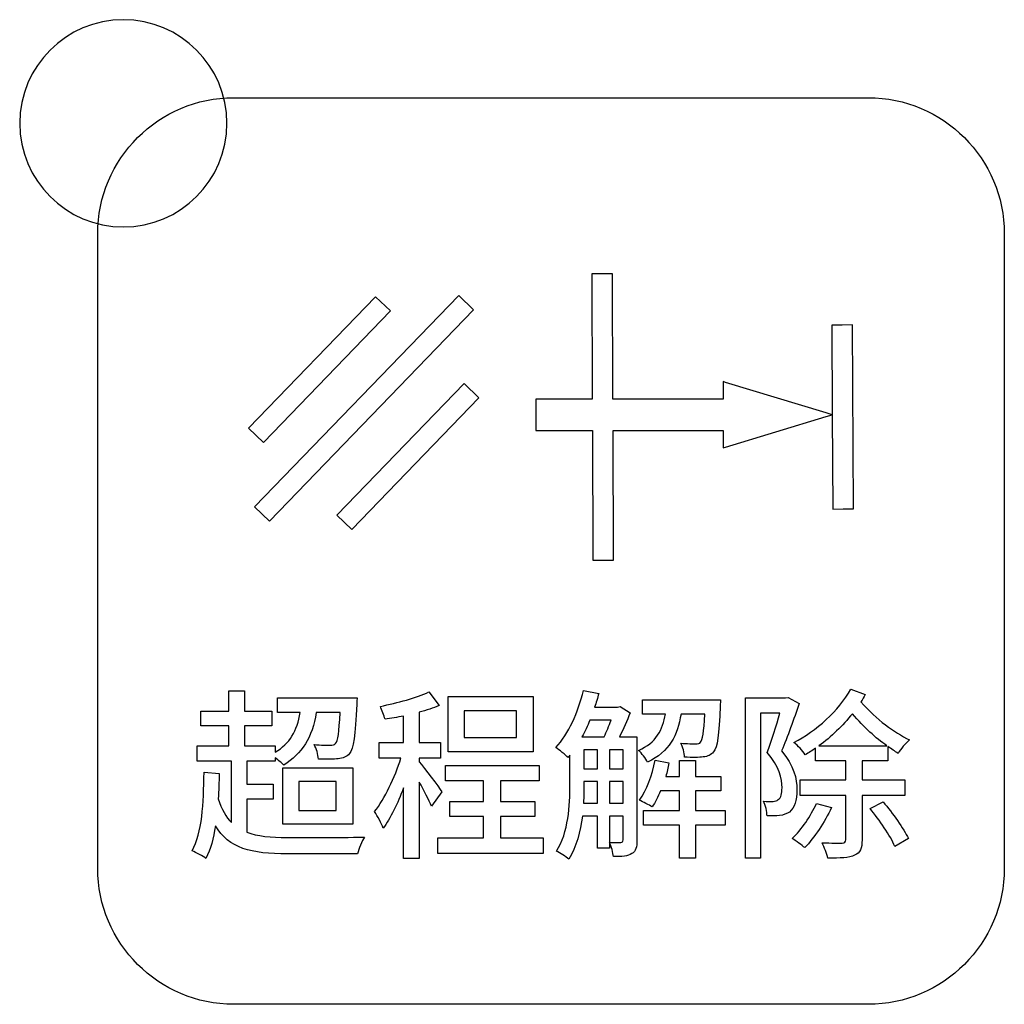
# Model space of a CAD drawing. Header units: millimetres. Extents: x 7143 to 9546, y -1575 to -869.
# Tile 23 of 94: x 7427 to 7446, y -1361 to -1342. Entities that reach past the tile are written whole.
import ezdxf

# ---------------------------------------------------------------- set-up
doc = ezdxf.new("R2010")
doc.units = ezdxf.units.MM
doc.header["$LTSCALE"] = 3

msp = doc.modelspace()

# ---------------------------------------------------------------- linework, layer by layer
at = {"linetype": 'Continuous', "lineweight": 30}
for points, knots in [([(7428.518, -1342.093), (7429.622, -1342.093), (7430.518, -1342.988), (7430.518, -1344.093), (7430.518, -1344.093), (7430.518, -1345.197), (7429.622, -1346.093), (7428.518, -1346.093), (7428.518, -1346.093), (7427.413, -1346.093), (7426.518, -1345.197), (7426.518, -1344.093), (7426.518, -1344.093), (7426.518, -1342.988), (7427.413, -1342.093), (7428.518, -1342.093)], [0, 0, 0, 0, 0.2, 0.2, 0.2, 0.2, 0.4, 0.4, 0.4, 0.4, 0.6, 0.6, 0.6, 0.6, 1, 1, 1, 1]), ([(7430.648, -1361.098), (7430.648, -1361.098), (7442.898, -1361.098), (7442.898, -1361.098), (7442.898, -1361.098), (7444.342, -1361.098), (7445.523, -1359.917), (7445.523, -1358.473), (7445.523, -1358.473), (7445.523, -1358.473), (7445.523, -1346.223), (7445.523, -1346.223), (7445.523, -1346.223), (7445.523, -1344.779), (7444.342, -1343.598), (7442.898, -1343.598), (7442.898, -1343.598), (7442.898, -1343.598), (7430.648, -1343.598), (7430.648, -1343.598), (7430.648, -1343.598), (7429.204, -1343.598), (7428.023, -1344.779), (7428.023, -1346.223), (7428.023, -1346.223), (7428.023, -1346.223), (7428.023, -1358.473), (7428.023, -1358.473), (7428.023, -1358.473), (7428.023, -1359.917), (7429.204, -1361.098), (7430.648, -1361.098)], [0, 0, 0, 0, 0.111111, 0.111111, 0.111111, 0.111111, 0.222222, 0.222222, 0.222222, 0.222222, 0.333333, 0.333333, 0.333333, 0.333333, 0.444444, 0.444444, 0.444444, 0.444444, 0.555556, 0.555556, 0.555556, 0.555556, 0.666667, 0.666667, 0.666667, 0.666667, 0.777778, 0.777778, 0.777778, 0.777778, 1, 1, 1, 1]), ([(7437.959, -1346.997), (7437.959, -1346.997), (7437.969, -1349.416), (7437.969, -1349.416), (7437.969, -1349.416), (7437.969, -1349.416), (7440.094, -1349.416), (7440.094, -1349.416), (7440.094, -1349.416), (7440.094, -1349.416), (7440.094, -1349.131), (7440.094, -1349.131), (7440.094, -1349.131), (7440.094, -1349.131), (7440.094, -1349.079), (7440.094, -1349.079), (7440.094, -1349.079), (7440.094, -1349.079), (7440.143, -1349.094), (7440.143, -1349.094), (7440.143, -1349.094), (7440.143, -1349.094), (7442.087, -1349.682), (7442.087, -1349.682), (7442.087, -1349.682), (7442.087, -1349.682), (7442.203, -1349.717), (7442.203, -1349.717), (7442.203, -1349.717), (7442.203, -1349.717), (7442.192, -1347.986), (7442.192, -1347.986), (7442.192, -1347.986), (7442.192, -1347.986), (7442.392, -1347.986), (7442.392, -1347.986), (7442.392, -1347.986), (7442.392, -1347.986), (7442.591, -1347.985), (7442.591, -1347.985), (7442.591, -1347.985), (7442.591, -1347.985), (7442.613, -1351.537), (7442.613, -1351.537), (7442.613, -1351.537), (7442.613, -1351.537), (7442.414, -1351.537), (7442.414, -1351.537), (7442.414, -1351.537), (7442.414, -1351.537), (7442.214, -1351.538), (7442.214, -1351.538), (7442.214, -1351.538), (7442.214, -1351.538), (7442.203, -1349.72), (7442.203, -1349.72), (7442.203, -1349.72), (7442.203, -1349.72), (7442.087, -1349.755), (7442.087, -1349.755), (7442.087, -1349.755), (7442.087, -1349.755), (7440.143, -1350.342), (7440.143, -1350.342), (7440.143, -1350.342), (7440.143, -1350.342), (7440.094, -1350.357), (7440.094, -1350.357), (7440.094, -1350.357), (7440.094, -1350.357), (7440.094, -1350.306), (7440.094, -1350.306), (7440.094, -1350.306), (7440.094, -1350.306), (7440.094, -1350.02), (7440.094, -1350.02), (7440.094, -1350.02), (7440.094, -1350.02), (7437.971, -1350.02), (7437.971, -1350.02), (7437.971, -1350.02), (7437.971, -1350.02), (7437.981, -1352.525), (7437.981, -1352.525), (7437.981, -1352.525), (7437.981, -1352.525), (7437.782, -1352.526), (7437.782, -1352.526), (7437.782, -1352.526), (7437.782, -1352.526), (7437.583, -1352.526), (7437.583, -1352.526), (7437.583, -1352.526), (7437.583, -1352.526), (7437.573, -1350.02), (7437.573, -1350.02), (7437.573, -1350.02), (7437.573, -1350.02), (7436.516, -1350.02), (7436.516, -1350.02), (7436.516, -1350.02), (7436.516, -1350.02), (7436.478, -1350.02), (7436.478, -1350.02), (7436.478, -1350.02), (7436.478, -1350.02), (7436.478, -1349.982), (7436.478, -1349.982), (7436.478, -1349.982), (7436.478, -1349.982), (7436.478, -1349.454), (7436.478, -1349.454), (7436.478, -1349.454), (7436.478, -1349.454), (7436.478, -1349.416), (7436.478, -1349.416), (7436.478, -1349.416), (7436.478, -1349.416), (7436.516, -1349.416), (7436.516, -1349.416), (7436.516, -1349.416), (7436.516, -1349.416), (7437.57, -1349.416), (7437.57, -1349.416), (7437.57, -1349.416), (7437.57, -1349.416), (7437.561, -1346.998), (7437.561, -1346.998), (7437.561, -1346.998), (7437.561, -1346.998), (7437.76, -1346.997), (7437.76, -1346.997), (7437.76, -1346.997), (7437.76, -1346.997), (7437.959, -1346.997), (7437.959, -1346.997)], [0, 0, 0, 0, 0.028571, 0.028571, 0.028571, 0.028571, 0.057143, 0.057143, 0.057143, 0.057143, 0.085714, 0.085714, 0.085714, 0.085714, 0.114286, 0.114286, 0.114286, 0.114286, 0.142857, 0.142857, 0.142857, 0.142857, 0.171429, 0.171429, 0.171429, 0.171429, 0.2, 0.2, 0.2, 0.2, 0.228571, 0.228571, 0.228571, 0.228571, 0.257143, 0.257143, 0.257143, 0.257143, 0.285714, 0.285714, 0.285714, 0.285714, 0.314286, 0.314286, 0.314286, 0.314286, 0.342857, 0.342857, 0.342857, 0.342857, 0.371429, 0.371429, 0.371429, 0.371429, 0.4, 0.4, 0.4, 0.4, 0.428571, 0.428571, 0.428571, 0.428571, 0.457143, 0.457143, 0.457143, 0.457143, 0.485714, 0.485714, 0.485714, 0.485714, 0.514286, 0.514286, 0.514286, 0.514286, 0.542857, 0.542857, 0.542857, 0.542857, 0.571429, 0.571429, 0.571429, 0.571429, 0.6, 0.6, 0.6, 0.6, 0.628571, 0.628571, 0.628571, 0.628571, 0.657143, 0.657143, 0.657143, 0.657143, 0.685714, 0.685714, 0.685714, 0.685714, 0.714286, 0.714286, 0.714286, 0.714286, 0.742857, 0.742857, 0.742857, 0.742857, 0.771429, 0.771429, 0.771429, 0.771429, 0.8, 0.8, 0.8, 0.8, 0.828571, 0.828571, 0.828571, 0.828571, 0.857143, 0.857143, 0.857143, 0.857143, 0.885714, 0.885714, 0.885714, 0.885714, 0.914286, 0.914286, 0.914286, 0.914286, 0.942857, 0.942857, 0.942857, 0.942857, 1, 1, 1, 1]), ([(7433.673, -1347.715), (7433.673, -1347.715), (7431.221, -1350.255), (7431.221, -1350.255), (7431.221, -1350.255), (7431.221, -1350.255), (7430.933, -1349.979), (7430.933, -1349.979), (7430.933, -1349.979), (7430.933, -1349.979), (7433.385, -1347.439), (7433.385, -1347.439), (7433.385, -1347.439), (7433.385, -1347.439), (7433.673, -1347.715), (7433.673, -1347.715)], [0, 0, 0, 0, 0.2, 0.2, 0.2, 0.2, 0.4, 0.4, 0.4, 0.4, 0.6, 0.6, 0.6, 0.6, 1, 1, 1, 1]), ([(7435.28, -1347.691), (7435.28, -1347.691), (7431.339, -1351.773), (7431.339, -1351.773), (7431.339, -1351.773), (7431.339, -1351.773), (7431.051, -1351.496), (7431.051, -1351.496), (7431.051, -1351.496), (7431.051, -1351.496), (7434.993, -1347.414), (7434.993, -1347.414), (7434.993, -1347.414), (7434.993, -1347.414), (7435.28, -1347.691), (7435.28, -1347.691)], [0, 0, 0, 0, 0.2, 0.2, 0.2, 0.2, 0.4, 0.4, 0.4, 0.4, 0.6, 0.6, 0.6, 0.6, 1, 1, 1, 1]), ([(7435.381, -1349.391), (7435.381, -1349.391), (7432.929, -1351.931), (7432.929, -1351.931), (7432.929, -1351.931), (7432.929, -1351.931), (7432.642, -1351.655), (7432.642, -1351.655), (7432.642, -1351.655), (7432.642, -1351.655), (7435.094, -1349.115), (7435.094, -1349.115), (7435.094, -1349.115), (7435.094, -1349.115), (7435.381, -1349.391), (7435.381, -1349.391)], [0, 0, 0, 0, 0.2, 0.2, 0.2, 0.2, 0.4, 0.4, 0.4, 0.4, 0.6, 0.6, 0.6, 0.6, 1, 1, 1, 1]), ([(7430.902, -1357.135), (7430.902, -1357.135), (7431.413, -1357.135), (7431.413, -1357.135), (7431.413, -1357.135), (7431.413, -1357.135), (7431.413, -1356.85), (7431.413, -1356.85), (7431.413, -1356.85), (7431.413, -1356.85), (7430.902, -1356.85), (7430.902, -1356.85), (7430.902, -1356.85), (7430.902, -1356.85), (7430.902, -1356.402), (7430.902, -1356.402), (7430.902, -1356.402), (7430.902, -1356.402), (7431.452, -1356.402), (7431.452, -1356.402), (7431.452, -1356.402), (7431.452, -1356.402), (7431.452, -1356.342), (7431.452, -1356.342), (7431.452, -1356.342), (7431.512, -1356.388), (7431.579, -1356.444), (7431.614, -1356.479), (7431.614, -1356.479), (7431.964, -1356.264), (7432.168, -1355.95), (7432.242, -1355.463), (7432.242, -1355.463), (7432.242, -1355.463), (7432.704, -1355.463), (7432.704, -1355.463), (7432.704, -1355.463), (7432.683, -1355.858), (7432.659, -1356.014), (7432.616, -1356.063), (7432.616, -1356.063), (7432.592, -1356.091), (7432.56, -1356.098), (7432.51, -1356.098), (7432.51, -1356.098), (7432.461, -1356.098), (7432.334, -1356.098), (7432.2, -1356.084), (7432.2, -1356.084), (7432.246, -1356.162), (7432.278, -1356.278), (7432.285, -1356.363), (7432.285, -1356.363), (7432.44, -1356.37), (7432.584, -1356.366), (7432.666, -1356.359), (7432.666, -1356.359), (7432.761, -1356.349), (7432.824, -1356.324), (7432.884, -1356.257), (7432.884, -1356.257), (7432.962, -1356.165), (7432.997, -1355.918), (7433.025, -1355.305), (7433.025, -1355.305), (7433.029, -1355.266), (7433.029, -1355.185), (7433.029, -1355.185), (7433.029, -1355.185), (7433.029, -1355.185), (7431.491, -1355.185), (7431.491, -1355.185), (7431.491, -1355.185), (7431.491, -1355.185), (7431.491, -1355.463), (7431.491, -1355.463), (7431.491, -1355.463), (7431.491, -1355.463), (7431.932, -1355.463), (7431.932, -1355.463), (7431.932, -1355.463), (7431.875, -1355.82), (7431.727, -1356.067), (7431.452, -1356.232), (7431.452, -1356.232), (7431.452, -1356.232), (7431.452, -1356.109), (7431.452, -1356.109), (7431.452, -1356.109), (7431.452, -1356.109), (7430.856, -1356.109), (7430.856, -1356.109), (7430.856, -1356.109), (7430.856, -1356.109), (7430.856, -1355.724), (7430.856, -1355.724), (7430.856, -1355.724), (7430.856, -1355.724), (7431.385, -1355.724), (7431.385, -1355.724), (7431.385, -1355.724), (7431.385, -1355.724), (7431.385, -1355.439), (7431.385, -1355.439), (7431.385, -1355.439), (7431.385, -1355.439), (7430.856, -1355.439), (7430.856, -1355.439), (7430.856, -1355.439), (7430.856, -1355.439), (7430.856, -1355.044), (7430.856, -1355.044), (7430.856, -1355.044), (7430.856, -1355.044), (7430.556, -1355.044), (7430.556, -1355.044), (7430.556, -1355.044), (7430.556, -1355.044), (7430.556, -1355.439), (7430.556, -1355.439), (7430.556, -1355.439), (7430.556, -1355.439), (7430.013, -1355.439), (7430.013, -1355.439), (7430.013, -1355.439), (7430.013, -1355.439), (7430.013, -1355.724), (7430.013, -1355.724), (7430.013, -1355.724), (7430.013, -1355.724), (7430.556, -1355.724), (7430.556, -1355.724), (7430.556, -1355.724), (7430.556, -1355.724), (7430.556, -1356.109), (7430.556, -1356.109), (7430.556, -1356.109), (7430.556, -1356.109), (7429.942, -1356.109), (7429.942, -1356.109), (7429.942, -1356.109), (7429.942, -1356.109), (7429.942, -1356.402), (7429.942, -1356.402), (7429.942, -1356.402), (7429.942, -1356.402), (7430.609, -1356.402), (7430.609, -1356.402), (7430.609, -1356.402), (7430.609, -1356.402), (7430.609, -1357.591), (7430.609, -1357.591), (7430.609, -1357.591), (7430.496, -1357.485), (7430.415, -1357.333), (7430.351, -1357.132), (7430.351, -1357.132), (7430.359, -1356.973), (7430.366, -1356.811), (7430.369, -1356.642), (7430.369, -1356.642), (7430.369, -1356.642), (7430.076, -1356.62), (7430.076, -1356.62), (7430.076, -1356.62), (7430.069, -1357.231), (7430.041, -1357.785), (7429.847, -1358.134), (7429.847, -1358.134), (7429.921, -1358.166), (7430.059, -1358.243), (7430.112, -1358.282), (7430.112, -1358.282), (7430.2, -1358.109), (7430.26, -1357.897), (7430.295, -1357.65), (7430.295, -1357.65), (7430.56, -1358.091), (7430.983, -1358.194), (7431.688, -1358.194), (7431.688, -1358.194), (7431.688, -1358.194), (7433.04, -1358.194), (7433.04, -1358.194), (7433.04, -1358.194), (7433.061, -1358.095), (7433.121, -1357.947), (7433.174, -1357.869), (7433.174, -1357.869), (7432.913, -1357.88), (7431.897, -1357.88), (7431.685, -1357.876), (7431.685, -1357.876), (7431.364, -1357.876), (7431.106, -1357.855), (7430.902, -1357.777), (7430.902, -1357.777), (7430.902, -1357.777), (7430.902, -1357.135), (7430.902, -1357.135)], [0, 0, 0, 0, 0.019608, 0.019608, 0.019608, 0.019608, 0.039216, 0.039216, 0.039216, 0.039216, 0.058824, 0.058824, 0.058824, 0.058824, 0.078431, 0.078431, 0.078431, 0.078431, 0.098039, 0.098039, 0.098039, 0.098039, 0.117647, 0.117647, 0.117647, 0.117647, 0.137255, 0.137255, 0.137255, 0.137255, 0.156863, 0.156863, 0.156863, 0.156863, 0.176471, 0.176471, 0.176471, 0.176471, 0.196078, 0.196078, 0.196078, 0.196078, 0.215686, 0.215686, 0.215686, 0.215686, 0.235294, 0.235294, 0.235294, 0.235294, 0.254902, 0.254902, 0.254902, 0.254902, 0.27451, 0.27451, 0.27451, 0.27451, 0.294118, 0.294118, 0.294118, 0.294118, 0.313725, 0.313725, 0.313725, 0.313726, 0.333333, 0.333333, 0.333333, 0.333333, 0.352941, 0.352941, 0.352941, 0.352941, 0.372549, 0.372549, 0.372549, 0.372549, 0.392157, 0.392157, 0.392157, 0.392157, 0.411765, 0.411765, 0.411765, 0.411765, 0.431373, 0.431373, 0.431373, 0.431373, 0.45098, 0.45098, 0.45098, 0.45098, 0.470588, 0.470588, 0.470588, 0.470588, 0.490196, 0.490196, 0.490196, 0.490196, 0.509804, 0.509804, 0.509804, 0.509804, 0.529412, 0.529412, 0.529412, 0.529412, 0.54902, 0.54902, 0.54902, 0.54902, 0.568627, 0.568627, 0.568627, 0.568627, 0.588235, 0.588235, 0.588235, 0.588235, 0.607843, 0.607843, 0.607843, 0.607843, 0.627451, 0.627451, 0.627451, 0.627451, 0.647059, 0.647059, 0.647059, 0.647059, 0.666667, 0.666667, 0.666667, 0.666667, 0.686275, 0.686275, 0.686275, 0.686275, 0.705882, 0.705882, 0.705882, 0.705882, 0.72549, 0.72549, 0.72549, 0.72549, 0.745098, 0.745098, 0.745098, 0.745098, 0.764706, 0.764706, 0.764706, 0.764706, 0.784314, 0.784314, 0.784314, 0.784314, 0.803922, 0.803922, 0.803922, 0.803922, 0.823529, 0.823529, 0.823529, 0.823529, 0.843137, 0.843137, 0.843137, 0.843137, 0.862745, 0.862745, 0.862745, 0.862745, 0.882353, 0.882353, 0.882353, 0.882353, 0.901961, 0.901961, 0.901961, 0.901961, 0.921569, 0.921569, 0.921569, 0.921569, 0.941176, 0.941176, 0.941176, 0.941176, 0.960784, 0.960784, 0.960784, 0.960784, 1, 1, 1, 1]), ([(7438.433, -1355.932), (7438.433, -1355.932), (7438.094, -1355.932), (7438.094, -1355.932), (7438.094, -1355.932), (7438.172, -1355.788), (7438.242, -1355.619), (7438.299, -1355.47), (7438.299, -1355.47), (7438.299, -1355.47), (7438.105, -1355.347), (7438.105, -1355.347), (7438.105, -1355.347), (7438.105, -1355.347), (7438.059, -1355.361), (7438.059, -1355.361), (7438.059, -1355.361), (7438.059, -1355.361), (7437.615, -1355.361), (7437.615, -1355.361), (7437.615, -1355.361), (7437.646, -1355.273), (7437.671, -1355.188), (7437.696, -1355.1), (7437.696, -1355.1), (7437.696, -1355.1), (7437.399, -1355.04), (7437.399, -1355.04), (7437.399, -1355.04), (7437.297, -1355.467), (7437.11, -1355.876), (7436.867, -1356.141), (7436.867, -1356.141), (7436.934, -1356.186), (7437.054, -1356.282), (7437.103, -1356.335), (7437.103, -1356.335), (7437.103, -1356.335), (7437.138, -1356.292), (7437.138, -1356.292), (7437.138, -1356.292), (7437.138, -1356.292), (7437.138, -1356.864), (7437.138, -1356.864), (7437.138, -1356.864), (7437.138, -1357.255), (7437.114, -1357.774), (7436.877, -1358.144), (7436.877, -1358.144), (7436.944, -1358.173), (7437.064, -1358.247), (7437.117, -1358.296), (7437.117, -1358.296), (7437.265, -1358.063), (7437.343, -1357.76), (7437.378, -1357.464), (7437.378, -1357.464), (7437.378, -1357.464), (7437.671, -1357.464), (7437.671, -1357.464), (7437.671, -1357.464), (7437.671, -1357.464), (7437.671, -1358.084), (7437.671, -1358.084), (7437.671, -1358.084), (7437.671, -1358.084), (7437.9, -1358.084), (7437.9, -1358.084), (7437.9, -1358.084), (7437.9, -1358.084), (7437.9, -1357.979), (7437.9, -1357.979), (7437.9, -1357.979), (7437.939, -1358.049), (7437.971, -1358.173), (7437.978, -1358.247), (7437.978, -1358.247), (7438.147, -1358.247), (7438.253, -1358.24), (7438.334, -1358.19), (7438.334, -1358.19), (7438.412, -1358.144), (7438.433, -1358.056), (7438.433, -1357.933), (7438.433, -1357.933), (7438.433, -1357.933), (7438.433, -1355.932), (7438.433, -1355.932)], [0, 0, 0, 0, 0.043478, 0.043478, 0.043478, 0.043478, 0.086957, 0.086957, 0.086957, 0.086957, 0.130435, 0.130435, 0.130435, 0.130435, 0.173913, 0.173913, 0.173913, 0.173913, 0.217391, 0.217391, 0.217391, 0.217391, 0.26087, 0.26087, 0.26087, 0.26087, 0.304348, 0.304348, 0.304348, 0.304348, 0.347826, 0.347826, 0.347826, 0.347826, 0.391304, 0.391304, 0.391304, 0.391304, 0.434783, 0.434783, 0.434783, 0.434783, 0.478261, 0.478261, 0.478261, 0.478261, 0.521739, 0.521739, 0.521739, 0.521739, 0.565217, 0.565217, 0.565217, 0.565217, 0.608696, 0.608696, 0.608696, 0.608696, 0.652174, 0.652174, 0.652174, 0.652174, 0.695652, 0.695652, 0.695652, 0.695652, 0.73913, 0.73913, 0.73913, 0.73913, 0.782609, 0.782609, 0.782609, 0.782609, 0.826087, 0.826087, 0.826087, 0.826087, 0.869565, 0.869565, 0.869565, 0.869565, 0.913043, 0.913043, 0.913043, 0.913043, 1, 1, 1, 1]), ([(7443.606, -1357.065), (7443.606, -1357.065), (7443.606, -1356.765), (7443.606, -1356.765), (7443.606, -1356.765), (7443.606, -1356.765), (7442.777, -1356.765), (7442.777, -1356.765), (7442.777, -1356.765), (7442.777, -1356.765), (7442.777, -1356.395), (7442.777, -1356.395), (7442.777, -1356.395), (7442.777, -1356.395), (7443.274, -1356.395), (7443.274, -1356.395), (7443.274, -1356.395), (7443.274, -1356.395), (7443.274, -1356.123), (7443.274, -1356.123), (7443.274, -1356.123), (7443.341, -1356.169), (7443.409, -1356.211), (7443.476, -1356.254), (7443.476, -1356.254), (7443.521, -1356.169), (7443.617, -1356.056), (7443.694, -1355.996), (7443.694, -1355.996), (7443.391, -1355.834), (7443.066, -1355.619), (7442.756, -1355.259), (7442.756, -1355.259), (7442.784, -1355.213), (7442.812, -1355.167), (7442.837, -1355.121), (7442.837, -1355.121), (7442.837, -1355.121), (7442.558, -1355.015), (7442.558, -1355.015), (7442.558, -1355.015), (7442.329, -1355.432), (7441.895, -1355.823), (7441.461, -1356.042), (7441.461, -1356.042), (7441.542, -1356.105), (7441.631, -1356.204), (7441.68, -1356.282), (7441.68, -1356.282), (7441.747, -1356.243), (7441.814, -1356.197), (7441.881, -1356.155), (7441.881, -1356.155), (7441.881, -1356.155), (7441.881, -1356.395), (7441.881, -1356.395), (7441.881, -1356.395), (7441.881, -1356.395), (7442.463, -1356.395), (7442.463, -1356.395), (7442.463, -1356.395), (7442.463, -1356.395), (7442.463, -1356.765), (7442.463, -1356.765), (7442.463, -1356.765), (7442.463, -1356.765), (7441.581, -1356.765), (7441.581, -1356.765), (7441.581, -1356.765), (7441.581, -1356.765), (7441.581, -1357.065), (7441.581, -1357.065), (7441.581, -1357.065), (7441.581, -1357.065), (7442.463, -1357.065), (7442.463, -1357.065), (7442.463, -1357.065), (7442.463, -1357.065), (7442.463, -1357.922), (7442.463, -1357.922), (7442.463, -1357.922), (7442.463, -1357.968), (7442.445, -1357.982), (7442.396, -1357.986), (7442.396, -1357.986), (7442.343, -1357.986), (7442.184, -1357.986), (7442.008, -1357.979), (7442.008, -1357.979), (7442.047, -1358.063), (7442.1, -1358.194), (7442.117, -1358.278), (7442.117, -1358.278), (7442.357, -1358.278), (7442.527, -1358.271), (7442.632, -1358.222), (7442.632, -1358.222), (7442.745, -1358.173), (7442.777, -1358.088), (7442.777, -1357.926), (7442.777, -1357.926), (7442.777, -1357.926), (7442.777, -1357.065), (7442.777, -1357.065), (7442.777, -1357.065), (7442.777, -1357.065), (7443.606, -1357.065), (7443.606, -1357.065)], [0, 0, 0, 0, 0.035714, 0.035714, 0.035714, 0.035714, 0.071429, 0.071429, 0.071429, 0.071429, 0.107143, 0.107143, 0.107143, 0.107143, 0.142857, 0.142857, 0.142857, 0.142857, 0.178571, 0.178571, 0.178571, 0.178571, 0.214286, 0.214286, 0.214286, 0.214286, 0.25, 0.25, 0.25, 0.25, 0.285714, 0.285714, 0.285714, 0.285714, 0.321429, 0.321429, 0.321429, 0.321429, 0.357143, 0.357143, 0.357143, 0.357143, 0.392857, 0.392857, 0.392857, 0.392857, 0.428571, 0.428571, 0.428571, 0.428571, 0.464286, 0.464286, 0.464286, 0.464286, 0.5, 0.5, 0.5, 0.5, 0.535714, 0.535714, 0.535714, 0.535714, 0.571429, 0.571429, 0.571429, 0.571429, 0.607143, 0.607143, 0.607143, 0.607143, 0.642857, 0.642857, 0.642857, 0.642857, 0.678571, 0.678571, 0.678571, 0.678571, 0.714286, 0.714286, 0.714286, 0.714286, 0.75, 0.75, 0.75, 0.75, 0.785714, 0.785714, 0.785714, 0.785714, 0.821429, 0.821429, 0.821429, 0.821429, 0.857143, 0.857143, 0.857143, 0.857143, 0.892857, 0.892857, 0.892857, 0.892857, 0.928571, 0.928571, 0.928571, 0.928571, 1, 1, 1, 1]), ([(7434.667, -1356.998), (7434.607, -1356.903), (7434.329, -1356.536), (7434.23, -1356.416), (7434.23, -1356.416), (7434.23, -1356.416), (7434.23, -1356.345), (7434.23, -1356.345), (7434.23, -1356.345), (7434.23, -1356.345), (7434.639, -1356.345), (7434.639, -1356.345), (7434.639, -1356.345), (7434.639, -1356.345), (7434.639, -1356.042), (7434.639, -1356.042), (7434.639, -1356.042), (7434.639, -1356.042), (7434.23, -1356.042), (7434.23, -1356.042), (7434.23, -1356.042), (7434.23, -1356.042), (7434.23, -1355.46), (7434.23, -1355.46), (7434.23, -1355.46), (7434.368, -1355.421), (7434.502, -1355.379), (7434.614, -1355.333), (7434.614, -1355.333), (7434.614, -1355.333), (7434.413, -1355.068), (7434.413, -1355.068), (7434.413, -1355.068), (7434.181, -1355.181), (7433.807, -1355.28), (7433.479, -1355.347), (7433.479, -1355.347), (7433.51, -1355.417), (7433.553, -1355.527), (7433.57, -1355.597), (7433.57, -1355.597), (7433.683, -1355.58), (7433.807, -1355.559), (7433.927, -1355.534), (7433.927, -1355.534), (7433.927, -1355.534), (7433.927, -1356.042), (7433.927, -1356.042), (7433.927, -1356.042), (7433.927, -1356.042), (7433.457, -1356.042), (7433.457, -1356.042), (7433.457, -1356.042), (7433.457, -1356.042), (7433.457, -1356.345), (7433.457, -1356.345), (7433.457, -1356.345), (7433.457, -1356.345), (7433.877, -1356.345), (7433.877, -1356.345), (7433.877, -1356.345), (7433.761, -1356.712), (7433.56, -1357.135), (7433.369, -1357.379), (7433.369, -1357.379), (7433.426, -1357.464), (7433.503, -1357.605), (7433.535, -1357.7), (7433.535, -1357.7), (7433.673, -1357.509), (7433.814, -1357.224), (7433.927, -1356.917), (7433.927, -1356.917), (7433.927, -1356.917), (7433.927, -1358.282), (7433.927, -1358.282), (7433.927, -1358.282), (7433.927, -1358.282), (7434.23, -1358.282), (7434.23, -1358.282), (7434.23, -1358.282), (7434.23, -1358.282), (7434.23, -1356.807), (7434.23, -1356.807), (7434.23, -1356.807), (7434.322, -1356.973), (7434.42, -1357.164), (7434.466, -1357.273), (7434.466, -1357.273), (7434.466, -1357.273), (7434.667, -1356.998), (7434.667, -1356.998)], [0, 0, 0, 0, 0.041667, 0.041667, 0.041667, 0.041667, 0.083333, 0.083333, 0.083333, 0.083333, 0.125, 0.125, 0.125, 0.125, 0.166667, 0.166667, 0.166667, 0.166667, 0.208333, 0.208333, 0.208333, 0.208333, 0.25, 0.25, 0.25, 0.25, 0.291667, 0.291667, 0.291667, 0.291667, 0.333333, 0.333333, 0.333333, 0.333333, 0.375, 0.375, 0.375, 0.375, 0.416667, 0.416667, 0.416667, 0.416667, 0.458333, 0.458333, 0.458333, 0.458333, 0.5, 0.5, 0.5, 0.5, 0.541667, 0.541667, 0.541667, 0.541667, 0.583333, 0.583333, 0.583333, 0.583333, 0.625, 0.625, 0.625, 0.625, 0.666667, 0.666667, 0.666667, 0.666667, 0.708333, 0.708333, 0.708333, 0.708333, 0.75, 0.75, 0.75, 0.75, 0.791667, 0.791667, 0.791667, 0.791667, 0.833333, 0.833333, 0.833333, 0.833333, 0.875, 0.875, 0.875, 0.875, 0.916667, 0.916667, 0.916667, 0.916667, 1, 1, 1, 1]), ([(7436.428, -1355.156), (7436.428, -1355.156), (7434.791, -1355.156), (7434.791, -1355.156), (7434.791, -1355.156), (7434.791, -1355.156), (7434.791, -1356.225), (7434.791, -1356.225), (7434.791, -1356.225), (7434.791, -1356.225), (7436.428, -1356.225), (7436.428, -1356.225), (7436.428, -1356.225), (7436.428, -1356.225), (7436.428, -1355.156), (7436.428, -1355.156)], [0, 0, 0, 0, 0.2, 0.2, 0.2, 0.2, 0.4, 0.4, 0.4, 0.4, 0.6, 0.6, 0.6, 0.6, 1, 1, 1, 1]), ([(7439.742, -1355.495), (7439.724, -1355.855), (7439.699, -1355.996), (7439.661, -1356.038), (7439.661, -1356.038), (7439.643, -1356.067), (7439.611, -1356.074), (7439.565, -1356.07), (7439.565, -1356.07), (7439.516, -1356.07), (7439.403, -1356.07), (7439.276, -1356.056), (7439.276, -1356.056), (7439.322, -1356.13), (7439.347, -1356.243), (7439.35, -1356.328), (7439.35, -1356.328), (7439.495, -1356.335), (7439.639, -1356.335), (7439.71, -1356.324), (7439.71, -1356.324), (7439.802, -1356.313), (7439.858, -1356.289), (7439.911, -1356.225), (7439.911, -1356.225), (7439.989, -1356.141), (7440.017, -1355.904), (7440.038, -1355.336), (7440.038, -1355.336), (7440.042, -1355.298), (7440.045, -1355.223), (7440.045, -1355.223), (7440.045, -1355.223), (7440.045, -1355.223), (7438.542, -1355.223), (7438.542, -1355.223), (7438.542, -1355.223), (7438.542, -1355.223), (7438.542, -1355.495), (7438.542, -1355.495), (7438.542, -1355.495), (7438.542, -1355.495), (7438.983, -1355.495), (7438.983, -1355.495), (7438.983, -1355.495), (7438.927, -1355.798), (7438.807, -1356.049), (7438.461, -1356.197), (7438.461, -1356.197), (7438.525, -1356.25), (7438.602, -1356.356), (7438.638, -1356.423), (7438.638, -1356.423), (7439.061, -1356.225), (7439.216, -1355.901), (7439.283, -1355.495), (7439.283, -1355.495), (7439.283, -1355.495), (7439.742, -1355.495), (7439.742, -1355.495)], [0, 0, 0, 0, 0.0625, 0.0625, 0.0625, 0.0625, 0.125, 0.125, 0.125, 0.125, 0.1875, 0.1875, 0.1875, 0.1875, 0.25, 0.25, 0.25, 0.25, 0.3125, 0.3125, 0.3125, 0.3125, 0.375, 0.375, 0.375, 0.375, 0.4375, 0.4375, 0.4375, 0.4375, 0.5, 0.5, 0.5, 0.5, 0.5625, 0.5625, 0.5625, 0.5625, 0.625, 0.625, 0.625, 0.625, 0.6875, 0.6875, 0.6875, 0.6875, 0.75, 0.75, 0.75, 0.75, 0.8125, 0.8125, 0.8125, 0.8125, 0.875, 0.875, 0.875, 0.875, 1, 1, 1, 1]), ([(7441.348, -1355.174), (7441.348, -1355.174), (7441.302, -1355.185), (7441.302, -1355.185), (7441.302, -1355.185), (7441.302, -1355.185), (7440.53, -1355.185), (7440.53, -1355.185), (7440.53, -1355.185), (7440.53, -1355.185), (7440.53, -1358.275), (7440.53, -1358.275), (7440.53, -1358.275), (7440.53, -1358.275), (7440.816, -1358.275), (7440.816, -1358.275), (7440.816, -1358.275), (7440.816, -1358.275), (7440.816, -1355.481), (7440.816, -1355.481), (7440.816, -1355.481), (7440.816, -1355.481), (7441.19, -1355.481), (7441.19, -1355.481), (7441.19, -1355.481), (7441.123, -1355.714), (7441.031, -1356.014), (7440.943, -1356.239), (7440.943, -1356.239), (7441.179, -1356.504), (7441.232, -1356.74), (7441.232, -1356.92), (7441.232, -1356.92), (7441.232, -1357.026), (7441.214, -1357.114), (7441.161, -1357.146), (7441.161, -1357.146), (7441.137, -1357.171), (7441.101, -1357.178), (7441.059, -1357.181), (7441.059, -1357.181), (7441.006, -1357.185), (7440.943, -1357.185), (7440.872, -1357.174), (7440.872, -1357.174), (7440.918, -1357.255), (7440.939, -1357.382), (7440.943, -1357.46), (7440.943, -1357.46), (7441.027, -1357.464), (7441.119, -1357.464), (7441.183, -1357.456), (7441.183, -1357.456), (7441.26, -1357.442), (7441.324, -1357.421), (7441.377, -1357.386), (7441.377, -1357.386), (7441.475, -1357.308), (7441.521, -1357.16), (7441.521, -1356.956), (7441.521, -1356.956), (7441.521, -1356.744), (7441.465, -1356.49), (7441.225, -1356.208), (7441.225, -1356.208), (7441.338, -1355.936), (7441.461, -1355.587), (7441.564, -1355.294), (7441.564, -1355.294), (7441.564, -1355.294), (7441.348, -1355.174), (7441.348, -1355.174)], [0, 0, 0, 0, 0.052632, 0.052632, 0.052632, 0.052632, 0.105263, 0.105263, 0.105263, 0.105263, 0.157895, 0.157895, 0.157895, 0.157895, 0.210526, 0.210526, 0.210526, 0.210526, 0.263158, 0.263158, 0.263158, 0.263158, 0.315789, 0.315789, 0.315789, 0.315789, 0.368421, 0.368421, 0.368421, 0.368421, 0.421053, 0.421053, 0.421053, 0.421053, 0.473684, 0.473684, 0.473684, 0.473684, 0.526316, 0.526316, 0.526316, 0.526316, 0.578947, 0.578947, 0.578947, 0.578947, 0.631579, 0.631579, 0.631579, 0.631579, 0.684211, 0.684211, 0.684211, 0.684211, 0.736842, 0.736842, 0.736842, 0.736842, 0.789474, 0.789474, 0.789474, 0.789474, 0.842105, 0.842105, 0.842105, 0.842105, 0.894737, 0.894737, 0.894737, 0.894737, 1, 1, 1, 1]), ([(7436.11, -1355.947), (7436.11, -1355.947), (7435.094, -1355.947), (7435.094, -1355.947), (7435.094, -1355.947), (7435.094, -1355.947), (7435.094, -1355.435), (7435.094, -1355.435), (7435.094, -1355.435), (7435.094, -1355.435), (7436.11, -1355.435), (7436.11, -1355.435), (7436.11, -1355.435), (7436.11, -1355.435), (7436.11, -1355.947), (7436.11, -1355.947)], [0, 0, 0, 0, 0.2, 0.2, 0.2, 0.2, 0.4, 0.4, 0.4, 0.4, 0.6, 0.6, 0.6, 0.6, 1, 1, 1, 1]), ([(7437.932, -1355.615), (7437.893, -1355.721), (7437.847, -1355.841), (7437.798, -1355.932), (7437.798, -1355.932), (7437.798, -1355.932), (7437.371, -1355.932), (7437.371, -1355.932), (7437.371, -1355.932), (7437.424, -1355.834), (7437.477, -1355.724), (7437.523, -1355.615), (7437.523, -1355.615), (7437.523, -1355.615), (7437.932, -1355.615), (7437.932, -1355.615)], [0, 0, 0, 0, 0.2, 0.2, 0.2, 0.2, 0.4, 0.4, 0.4, 0.4, 0.6, 0.6, 0.6, 0.6, 1, 1, 1, 1]), ([(7441.945, -1356.109), (7442.184, -1355.936), (7442.403, -1355.721), (7442.59, -1355.488), (7442.59, -1355.488), (7442.823, -1355.76), (7443.038, -1355.954), (7443.257, -1356.109), (7443.257, -1356.109), (7443.257, -1356.109), (7441.945, -1356.109), (7441.945, -1356.109)], [0, 0, 0, 0, 0.25, 0.25, 0.25, 0.25, 0.5, 0.5, 0.5, 0.5, 1, 1, 1, 1]), ([(7437.41, -1356.183), (7437.41, -1356.183), (7437.671, -1356.183), (7437.671, -1356.183), (7437.671, -1356.183), (7437.671, -1356.183), (7437.671, -1356.553), (7437.671, -1356.553), (7437.671, -1356.553), (7437.671, -1356.553), (7437.41, -1356.553), (7437.41, -1356.553), (7437.41, -1356.553), (7437.41, -1356.553), (7437.41, -1356.183), (7437.41, -1356.183)], [0, 0, 0, 0, 0.2, 0.2, 0.2, 0.2, 0.4, 0.4, 0.4, 0.4, 0.6, 0.6, 0.6, 0.6, 1, 1, 1, 1]), ([(7437.9, -1356.553), (7437.9, -1356.553), (7437.9, -1356.183), (7437.9, -1356.183), (7437.9, -1356.183), (7437.9, -1356.183), (7438.165, -1356.183), (7438.165, -1356.183), (7438.165, -1356.183), (7438.165, -1356.183), (7438.165, -1356.553), (7438.165, -1356.553), (7438.165, -1356.553), (7438.165, -1356.553), (7437.9, -1356.553), (7437.9, -1356.553)], [0, 0, 0, 0, 0.2, 0.2, 0.2, 0.2, 0.4, 0.4, 0.4, 0.4, 0.6, 0.6, 0.6, 0.6, 1, 1, 1, 1]), ([(7431.597, -1357.622), (7431.597, -1357.622), (7432.951, -1357.622), (7432.951, -1357.622), (7432.951, -1357.622), (7432.951, -1357.622), (7432.951, -1356.532), (7432.951, -1356.532), (7432.951, -1356.532), (7432.951, -1356.532), (7431.597, -1356.532), (7431.597, -1356.532), (7431.597, -1356.532), (7431.597, -1356.532), (7431.597, -1357.622), (7431.597, -1357.622)], [0, 0, 0, 0, 0.2, 0.2, 0.2, 0.2, 0.4, 0.4, 0.4, 0.4, 0.6, 0.6, 0.6, 0.6, 1, 1, 1, 1]), ([(7435.796, -1357.887), (7435.796, -1357.887), (7435.796, -1357.471), (7435.796, -1357.471), (7435.796, -1357.471), (7435.796, -1357.471), (7436.463, -1357.471), (7436.463, -1357.471), (7436.463, -1357.471), (7436.463, -1357.471), (7436.463, -1357.181), (7436.463, -1357.181), (7436.463, -1357.181), (7436.463, -1357.181), (7435.796, -1357.181), (7435.796, -1357.181), (7435.796, -1357.181), (7435.796, -1357.181), (7435.796, -1356.783), (7435.796, -1356.783), (7435.796, -1356.783), (7435.796, -1356.783), (7436.544, -1356.783), (7436.544, -1356.783), (7436.544, -1356.783), (7436.544, -1356.783), (7436.544, -1356.49), (7436.544, -1356.49), (7436.544, -1356.49), (7436.544, -1356.49), (7434.734, -1356.49), (7434.734, -1356.49), (7434.734, -1356.49), (7434.734, -1356.49), (7434.734, -1356.783), (7434.734, -1356.783), (7434.734, -1356.783), (7434.734, -1356.783), (7435.472, -1356.783), (7435.472, -1356.783), (7435.472, -1356.783), (7435.472, -1356.783), (7435.472, -1357.181), (7435.472, -1357.181), (7435.472, -1357.181), (7435.472, -1357.181), (7434.819, -1357.181), (7434.819, -1357.181), (7434.819, -1357.181), (7434.819, -1357.181), (7434.819, -1357.471), (7434.819, -1357.471), (7434.819, -1357.471), (7434.819, -1357.471), (7435.472, -1357.471), (7435.472, -1357.471), (7435.472, -1357.471), (7435.472, -1357.471), (7435.472, -1357.887), (7435.472, -1357.887), (7435.472, -1357.887), (7435.472, -1357.887), (7434.59, -1357.887), (7434.59, -1357.887), (7434.59, -1357.887), (7434.59, -1357.887), (7434.59, -1358.19), (7434.59, -1358.19), (7434.59, -1358.19), (7434.59, -1358.19), (7436.622, -1358.19), (7436.622, -1358.19), (7436.622, -1358.19), (7436.622, -1358.19), (7436.622, -1357.887), (7436.622, -1357.887), (7436.622, -1357.887), (7436.622, -1357.887), (7435.796, -1357.887), (7435.796, -1357.887)], [0, 0, 0, 0, 0.047619, 0.047619, 0.047619, 0.047619, 0.095238, 0.095238, 0.095238, 0.095238, 0.142857, 0.142857, 0.142857, 0.142857, 0.190476, 0.190476, 0.190476, 0.190476, 0.238095, 0.238095, 0.238095, 0.238095, 0.285714, 0.285714, 0.285714, 0.285714, 0.333333, 0.333333, 0.333333, 0.333333, 0.380952, 0.380952, 0.380952, 0.380952, 0.428571, 0.428571, 0.428571, 0.428571, 0.47619, 0.47619, 0.47619, 0.47619, 0.52381, 0.52381, 0.52381, 0.52381, 0.571429, 0.571429, 0.571429, 0.571429, 0.619048, 0.619048, 0.619048, 0.619048, 0.666667, 0.666667, 0.666667, 0.666667, 0.714286, 0.714286, 0.714286, 0.714286, 0.761905, 0.761905, 0.761905, 0.761905, 0.809524, 0.809524, 0.809524, 0.809524, 0.857143, 0.857143, 0.857143, 0.857143, 0.904762, 0.904762, 0.904762, 0.904762, 1, 1, 1, 1]), ([(7440.133, -1357.358), (7440.133, -1357.358), (7439.562, -1357.358), (7439.562, -1357.358), (7439.562, -1357.358), (7439.562, -1357.358), (7439.562, -1356.977), (7439.562, -1356.977), (7439.562, -1356.977), (7439.562, -1356.977), (7440.049, -1356.977), (7440.049, -1356.977), (7440.049, -1356.977), (7440.049, -1356.977), (7440.049, -1356.698), (7440.049, -1356.698), (7440.049, -1356.698), (7440.049, -1356.698), (7439.562, -1356.698), (7439.562, -1356.698), (7439.562, -1356.698), (7439.562, -1356.698), (7439.562, -1356.391), (7439.562, -1356.391), (7439.562, -1356.391), (7439.562, -1356.391), (7439.251, -1356.391), (7439.251, -1356.391), (7439.251, -1356.391), (7439.251, -1356.391), (7439.251, -1356.698), (7439.251, -1356.698), (7439.251, -1356.698), (7439.251, -1356.698), (7438.99, -1356.698), (7438.99, -1356.698), (7438.99, -1356.698), (7439.011, -1356.613), (7439.033, -1356.529), (7439.05, -1356.44), (7439.05, -1356.44), (7439.05, -1356.44), (7438.782, -1356.388), (7438.782, -1356.388), (7438.782, -1356.388), (7438.726, -1356.677), (7438.623, -1356.963), (7438.479, -1357.16), (7438.479, -1357.16), (7438.546, -1357.188), (7438.669, -1357.252), (7438.726, -1357.287), (7438.726, -1357.287), (7438.786, -1357.202), (7438.839, -1357.093), (7438.888, -1356.977), (7438.888, -1356.977), (7438.888, -1356.977), (7439.251, -1356.977), (7439.251, -1356.977), (7439.251, -1356.977), (7439.251, -1356.977), (7439.251, -1357.358), (7439.251, -1357.358), (7439.251, -1357.358), (7439.251, -1357.358), (7438.56, -1357.358), (7438.56, -1357.358), (7438.56, -1357.358), (7438.56, -1357.358), (7438.56, -1357.643), (7438.56, -1357.643), (7438.56, -1357.643), (7438.56, -1357.643), (7439.251, -1357.643), (7439.251, -1357.643), (7439.251, -1357.643), (7439.251, -1357.643), (7439.251, -1358.278), (7439.251, -1358.278), (7439.251, -1358.278), (7439.251, -1358.278), (7439.562, -1358.278), (7439.562, -1358.278), (7439.562, -1358.278), (7439.562, -1358.278), (7439.562, -1357.643), (7439.562, -1357.643), (7439.562, -1357.643), (7439.562, -1357.643), (7440.133, -1357.643), (7440.133, -1357.643), (7440.133, -1357.643), (7440.133, -1357.643), (7440.133, -1357.358), (7440.133, -1357.358)], [0, 0, 0, 0, 0.04, 0.04, 0.04, 0.04, 0.08, 0.08, 0.08, 0.08, 0.12, 0.12, 0.12, 0.12, 0.16, 0.16, 0.16, 0.16, 0.2, 0.2, 0.2, 0.2, 0.24, 0.24, 0.24, 0.24, 0.28, 0.28, 0.28, 0.28, 0.32, 0.32, 0.32, 0.32, 0.36, 0.36, 0.36, 0.36, 0.4, 0.4, 0.4, 0.4, 0.44, 0.44, 0.44, 0.44, 0.48, 0.48, 0.48, 0.48, 0.52, 0.52, 0.52, 0.52, 0.56, 0.56, 0.56, 0.56, 0.6, 0.6, 0.6, 0.6, 0.64, 0.64, 0.64, 0.64, 0.68, 0.68, 0.68, 0.68, 0.72, 0.72, 0.72, 0.72, 0.76, 0.76, 0.76, 0.76, 0.8, 0.8, 0.8, 0.8, 0.84, 0.84, 0.84, 0.84, 0.88, 0.88, 0.88, 0.88, 0.92, 0.92, 0.92, 0.92, 1, 1, 1, 1]), ([(7431.904, -1356.8), (7431.904, -1356.8), (7432.627, -1356.8), (7432.627, -1356.8), (7432.627, -1356.8), (7432.627, -1356.8), (7432.627, -1357.354), (7432.627, -1357.354), (7432.627, -1357.354), (7432.627, -1357.354), (7431.904, -1357.354), (7431.904, -1357.354), (7431.904, -1357.354), (7431.904, -1357.354), (7431.904, -1356.8), (7431.904, -1356.8)], [0, 0, 0, 0, 0.2, 0.2, 0.2, 0.2, 0.4, 0.4, 0.4, 0.4, 0.6, 0.6, 0.6, 0.6, 1, 1, 1, 1]), ([(7437.399, -1357.213), (7437.406, -1357.09), (7437.41, -1356.97), (7437.41, -1356.864), (7437.41, -1356.864), (7437.41, -1356.864), (7437.41, -1356.797), (7437.41, -1356.797), (7437.41, -1356.797), (7437.41, -1356.797), (7437.671, -1356.797), (7437.671, -1356.797), (7437.671, -1356.797), (7437.671, -1356.797), (7437.671, -1357.213), (7437.671, -1357.213), (7437.671, -1357.213), (7437.671, -1357.213), (7437.399, -1357.213), (7437.399, -1357.213)], [0, 0, 0, 0, 0.166667, 0.166667, 0.166667, 0.166667, 0.333333, 0.333333, 0.333333, 0.333333, 0.5, 0.5, 0.5, 0.5, 0.666667, 0.666667, 0.666667, 0.666667, 1, 1, 1, 1]), ([(7438.165, -1356.797), (7438.165, -1356.797), (7438.165, -1357.213), (7438.165, -1357.213), (7438.165, -1357.213), (7438.165, -1357.213), (7437.9, -1357.213), (7437.9, -1357.213), (7437.9, -1357.213), (7437.9, -1357.213), (7437.9, -1356.797), (7437.9, -1356.797), (7437.9, -1356.797), (7437.9, -1356.797), (7438.165, -1356.797), (7438.165, -1356.797)], [0, 0, 0, 0, 0.2, 0.2, 0.2, 0.2, 0.4, 0.4, 0.4, 0.4, 0.6, 0.6, 0.6, 0.6, 1, 1, 1, 1]), ([(7441.899, -1357.22), (7441.789, -1357.464), (7441.609, -1357.725), (7441.429, -1357.897), (7441.429, -1357.897), (7441.5, -1357.94), (7441.616, -1358.028), (7441.673, -1358.074), (7441.673, -1358.074), (7441.853, -1357.883), (7442.054, -1357.583), (7442.188, -1357.301), (7442.188, -1357.301), (7442.188, -1357.301), (7441.899, -1357.22), (7441.899, -1357.22)], [0, 0, 0, 0, 0.2, 0.2, 0.2, 0.2, 0.4, 0.4, 0.4, 0.4, 0.6, 0.6, 0.6, 0.6, 1, 1, 1, 1]), ([(7442.932, -1357.319), (7443.112, -1357.538), (7443.32, -1357.848), (7443.412, -1358.049), (7443.412, -1358.049), (7443.412, -1358.049), (7443.673, -1357.897), (7443.673, -1357.897), (7443.673, -1357.897), (7443.574, -1357.703), (7443.37, -1357.407), (7443.183, -1357.192), (7443.183, -1357.192), (7443.183, -1357.192), (7442.932, -1357.319), (7442.932, -1357.319)], [0, 0, 0, 0, 0.2, 0.2, 0.2, 0.2, 0.4, 0.4, 0.4, 0.4, 0.6, 0.6, 0.6, 0.6, 1, 1, 1, 1]), ([(7437.9, -1357.464), (7437.9, -1357.464), (7438.165, -1357.464), (7438.165, -1357.464), (7438.165, -1357.464), (7438.165, -1357.464), (7438.165, -1357.926), (7438.165, -1357.926), (7438.165, -1357.926), (7438.165, -1357.961), (7438.154, -1357.972), (7438.119, -1357.972), (7438.119, -1357.972), (7438.091, -1357.975), (7438.003, -1357.975), (7437.9, -1357.972), (7437.9, -1357.972), (7437.9, -1357.972), (7437.9, -1357.464), (7437.9, -1357.464)], [0, 0, 0, 0, 0.166667, 0.166667, 0.166667, 0.166667, 0.333333, 0.333333, 0.333333, 0.333333, 0.5, 0.5, 0.5, 0.5, 0.666667, 0.666667, 0.666667, 0.666667, 1, 1, 1, 1])]:
    msp.add_open_spline(points, degree=3, knots=knots, dxfattribs=at)

doc.saveas('drawing.dxf')
